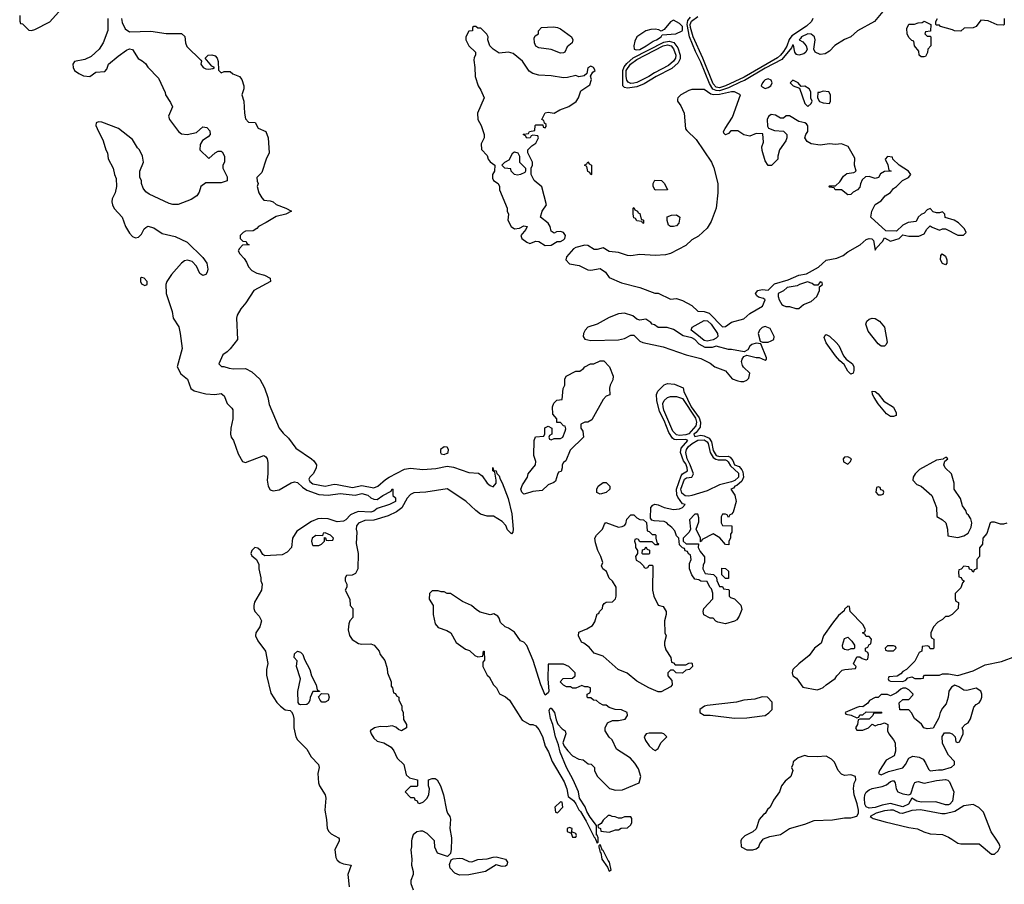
# Model space of a CAD drawing. Header units: inches. Extents: x 2792272 to 2951639, y 860504 to 1033803.
# Tile 8 of 209: x 2930352 to 2936795, y 879706 to 885362. Entities that reach past the tile are written whole.
import ezdxf

# ---------------------------------------------------------------- set-up
doc = ezdxf.new("R2010")
doc.units = ezdxf.units.IN
doc.header["$MEASUREMENT"] = 0
doc.layers.add('C9837', color=7, linetype='Continuous')
doc.layers.add('C9838', color=7, linetype='Continuous')

msp = doc.modelspace()

# ---------------------------------------------------------------- linework, layer by layer
at = {"layer": 'C9837', "color": 4}
for points, elevation in [([(2932442.2, 880000), (2932443, 879990), (2932414, 879930), (2932421.1, 879881.1), (2932430, 879862.8), (2932450, 879847.3), (2932470, 879839.1), (2932522, 879830), (2932498.8, 879770), (2932507.3, 879690)], 4), ([(2932918.7, 880000), (2932916, 879990), (2932916, 879950), (2932911, 879930), (2932918, 879870), (2932916, 879830), (2932926, 879790), (2932926, 879770), (2932911, 879730), (2932911, 879710), (2932926, 879670)], 8), ([(2933177.6, 880000), (2933175.3, 879935.3), (2933170, 879906), (2933152, 879888), (2933086, 879910), (2933068.4, 879948.4), (2933066, 879990), (2933056, 880000)], 8), ([(2934119.6, 880000), (2934130, 879974), (2934138, 879982), (2934138, 880000)], 12), ([(2935075.5, 880000), (2935071.3, 879990), (2935072, 879950), (2935110, 879931.3), (2935150, 879931.3), (2935170, 879938), (2935188, 879950), (2935194, 879970), (2935216.5, 880000)], 12), ([(2936452.2, 880000), (2936490, 879974.8), (2936510.7, 879970.7), (2936630.4, 879970.4), (2936710, 879902), (2936730, 879902), (2936754.6, 879925.4), (2936768, 879950), (2936762, 879970), (2936742.2, 880000)], 12)]:
    msp.add_lwpolyline(points, dxfattribs=dict(at, elevation=elevation))
for points, elevation in [([(2934150, 879966), (2934142, 879958), (2934142, 879950), (2934150, 879914), (2934154, 879914), (2934161, 879870), (2934198, 879818), (2934210, 879792), (2934222, 879798), (2934212, 879850), (2934201.5, 879861.5), (2934170, 879926), (2934166, 879926)], 12), ([(2933510, 879822.9), (2933470, 879834), (2933401, 879790), (2933290, 879768.4), (2933230, 879765.1), (2933198.9, 879778.9), (2933168.9, 879811.1), (2933164, 879836), (2933174.6, 879865.4), (2933188.4, 879871.6), (2933230, 879876.3), (2933250, 879873.4), (2933290, 879854), (2933310, 879853.4), (2933350, 879868.4), (2933410, 879872.2), (2933450, 879883.8), (2933470, 879884.9), (2933530, 879870.4), (2933543, 879850), (2933539.1, 879830), (2933530, 879824.2)], 8)]:
    msp.add_lwpolyline(points, close=True, dxfattribs=dict(at, elevation=elevation))
at = {"layer": 'C9838', "color": 4}
for points, elevation in [([(2930352, 885390), (2930352.7, 885352.7), (2930358, 885338), (2930370, 885334), (2930412.7, 885292.7), (2930430, 885292), (2930450, 885298), (2930550, 885348.2), (2930646.2, 885453.8)], 4), ([(2936011.6, 885428.4), (2935946, 885350), (2935834.8, 885290), (2935790.3, 885249.7), (2935750, 885232.3), (2935686.2, 885193.8), (2935650, 885155.3), (2935622, 885138), (2935590, 885134), (2935558, 885150), (2935548.7, 885170), (2935558, 885230), (2935552.7, 885250), (2935530, 885266.6), (2935510, 885269.5), (2935466.8, 885250), (2935462, 885238), (2935452, 885230), (2935477, 885217), (2935497.3, 885190), (2935504, 885170), (2935496, 885150), (2935482.4, 885137.6), (2935450, 885129.6), (2935435.1, 885135.1), (2935424.2, 885150), (2935415.5, 885195.5), (2935410, 885197.2), (2935403.1, 885176.9), (2935338.9, 885101.1), (2935230, 885044.3), (2935095.7, 884964.3), (2935070, 884956.2), (2934990, 884916.9), (2934930, 884896.7), (2934910, 884897.7), (2934888.1, 884908.1), (2934865.3, 884945.3), (2934810, 885084.7), (2934773.9, 885153.9), (2934735.8, 885250), (2934719.4, 885330), (2934723.1, 885356.9), (2934741.3, 885378.7)], 8), ([(2930928.2, 885370), (2930928, 885292), (2930899.1, 885210), (2930871.7, 885168.3), (2930818.8, 885121.2), (2930778.5, 885101.5), (2930710.7, 885089.3), (2930700.7, 885070), (2930702, 885050), (2930711, 885030), (2930738, 885010), (2930770, 884994.8), (2930810, 884991.3), (2930850, 885018), (2930910, 885022), (2930922, 885038), (2930934, 885070), (2930995.9, 885124.1), (2931050, 885162.8), (2931070, 885170.7), (2931090, 885166), (2931128.3, 885108.3), (2931153.7, 885093.7), (2931174.4, 885074.4), (2931190, 885052), (2931259.8, 884979.8), (2931304.7, 884884.7), (2931306, 884870), (2931339.8, 884819.8), (2931351.6, 884791.6), (2931326, 884730), (2931331.3, 884710), (2931391.3, 884630), (2931410, 884616), (2931448.9, 884611.1), (2931510, 884624.7), (2931550, 884661), (2931575.9, 884655.9), (2931595.9, 884635.9), (2931598.8, 884610), (2931585.2, 884594.8), (2931548, 884572), (2931533.7, 884546.3), (2931531.3, 884510), (2931590, 884454), (2931630, 884492), (2931650, 884502), (2931670, 884502), (2931676.9, 884496.9), (2931692, 884470), (2931692, 884430), (2931682, 884410), (2931682, 884390), (2931710, 884334), (2931710, 884308), (2931670, 884295.3), (2931570, 884295.3), (2931538, 884270), (2931526.4, 884233.6), (2931512, 884210), (2931474.4, 884185.6), (2931390, 884153.2), (2931353.6, 884153.6), (2931330, 884159), (2931200.2, 884220.2), (2931176.4, 884236.4), (2931160.2, 884260.2), (2931148, 884290), (2931148, 884310), (2931138, 884330), (2931138, 884370), (2931162, 884430), (2931155.3, 884470), (2931135.3, 884510), (2931122.7, 884522.7), (2931090, 884579), (2930999, 884650), (2930890, 884692.3), (2930866.8, 884693.2), (2930852, 884688), (2930851.3, 884670), (2930858, 884650), (2930898.8, 884570), (2930916, 884510), (2930926, 884490), (2930930.9, 884450.9), (2930964.7, 884390), (2930972, 884350), (2930983.6, 884323.6), (2930984.7, 884270), (2930976, 884230), (2930957.3, 884190), (2930954, 884170), (2930959.1, 884150), (2930970, 884126), (2931022.8, 884070), (2931044, 884010), (2931070, 883966), (2931090, 883942.8), (2931110, 883934.8), (2931130, 883938.8), (2931150, 883958), (2931166.6, 883993.4), (2931176.5, 884003.5), (2931190, 884011), (2931230, 884001), (2931283.5, 883963.5), (2931370, 883942.8), (2931447.1, 883907.1), (2931550, 883806), (2931576.3, 883770), (2931582.8, 883730), (2931578.8, 883710), (2931570, 883695.3), (2931550, 883689), (2931530, 883702), (2931509, 883750), (2931479.5, 883779.5), (2931450, 883789.2), (2931430, 883784), (2931410, 883769), (2931344.7, 883695.3), (2931314, 883650), (2931307.3, 883630), (2931310.7, 883570), (2931350, 883454), (2931356, 883410), (2931392.7, 883352.7), (2931403, 883310), (2931414.8, 883210), (2931382, 883090), (2931405.4, 883045.4), (2931451, 883010), (2931471.3, 882950), (2931494.4, 882934.4), (2931570, 882914.8), (2931629.3, 882910.7), (2931670, 882916), (2931690, 882902), (2931710, 882852), (2931741, 882821), (2931746, 882810), (2931747.3, 882750), (2931733.4, 882690), (2931730.8, 882650), (2931736, 882630), (2931750.7, 882610), (2931781.1, 882521.1), (2931810, 882472), (2931830, 882464.7), (2931950, 882510.7), (2931962, 882502), (2931970.8, 882490), (2931975.3, 882464.7), (2931976, 882390), (2931971.3, 882350), (2931978.8, 882310), (2931990, 882286), (2932010, 882278.8), (2932050, 882285.5), (2932127.8, 882332.2), (2932150, 882338.4), (2932170, 882334.4), (2932202.7, 882302.7), (2932230, 882284.2), (2932310, 882255.3), (2932370, 882252.2), (2932450, 882262), (2932548, 882252), (2932590, 882261.3), (2932630, 882250.3), (2932650, 882233.4), (2932670, 882224.7), (2932690, 882222), (2932728.7, 882250), (2932782, 882278), (2932790, 882292), (2932794, 882290), (2932794, 882250), (2932810, 882234), (2932810.6, 882210), (2932772, 882190), (2932690, 882164), (2932670, 882146.6), (2932650, 882140.9), (2932570, 882143.7), (2932544, 882136), (2932517.5, 882122.5), (2932486, 882090), (2932470, 882080.9), (2932430, 882077), (2932370, 882097.6), (2932330, 882099.7), (2932302.8, 882097.2), (2932260.7, 882079.3), (2932165.1, 882014.9), (2932137.6, 881970), (2932130.3, 881909.7), (2932101.1, 881878.9), (2932070, 881860.9), (2931955.3, 881855.3), (2931944, 881864), (2931928.7, 881890), (2931910, 881904), (2931890, 881908.7), (2931871.3, 881890), (2931864.7, 881870), (2931870, 881854), (2931902, 881830), (2931916.9, 881796.9), (2931916, 881770), (2931930.8, 881710), (2931930.8, 881690), (2931938.8, 881670), (2931934.8, 881630), (2931888, 881552), (2931884, 881530), (2931884, 881510), (2931891, 881490), (2931919.9, 881459.9), (2931934.8, 881430), (2931922.8, 881390), (2931897.3, 881350), (2931894.8, 881330), (2931910, 881298), (2931961, 881230), (2931974.8, 881150), (2931966.8, 881110), (2931967.3, 881072.7), (2931996.1, 880956.1), (2932034.6, 880894.6), (2932058.8, 880870), (2932090, 880847.3), (2932122, 880842), (2932130, 880834), (2932138.5, 880818.5), (2932144.9, 880790), (2932145.5, 880730), (2932159.3, 880670), (2932170.6, 880650), (2932230.4, 880590), (2932258.4, 880538.4), (2932306.8, 880490), (2932310.6, 880470), (2932302.8, 880430), (2932308, 880370), (2932314, 880350), (2932350.5, 880290.5), (2932354.8, 880270), (2932348.5, 880190), (2932359.3, 880130), (2932364, 880070), (2932374.8, 880050), (2932390, 880034.8), (2932438, 880010), (2932442, 880002), (2932442.2, 880000)], 4), ([(2931017.1, 885370), (2931022.8, 885342.8), (2931043.1, 885303.1), (2931070, 885282), (2931210, 885286), (2931310, 885270.8), (2931411.6, 885271.6), (2931431.6, 885251.6), (2931436, 885210), (2931446.4, 885186.4), (2931538, 885098), (2931542, 885090), (2931538, 885070), (2931552, 885050), (2931570, 885041), (2931590, 885038), (2931616.4, 885043.6), (2931626, 885050), (2931610, 885058), (2931566, 885110), (2931586, 885130), (2931610, 885131.3), (2931630, 885124.7), (2931644.7, 885110), (2931651.6, 885088.4), (2931652.7, 885032.7), (2931670, 885014), (2931690, 885022), (2931730, 885022), (2931746.8, 885006.8), (2931791.3, 884990), (2931806, 884970), (2931818, 884930), (2931818, 884910), (2931804.7, 884870), (2931818, 884830), (2931822, 884750), (2931830, 884714), (2931850, 884692), (2931892, 884690), (2931911.6, 884651.6), (2931962, 884630), (2931978, 884590), (2931984.7, 884490), (2931964.7, 884450), (2931937.3, 884362.7), (2931904.7, 884330), (2931905.4, 884305.4), (2931912, 884290), (2931906, 884270), (2931916, 884230), (2931936, 884196), (2931950, 884182), (2931990, 884178), (2932010, 884171.3), (2932030, 884152), (2932094, 884130), (2932131.3, 884110), (2932094, 884090), (2932030, 884075.3), (2931965.4, 884034.6), (2931914, 884010), (2931903.6, 883996.4), (2931879.6, 883980.4), (2931830, 883978), (2931814, 883970), (2931794, 883950), (2931794, 883930), (2931812.7, 883912.7), (2931834, 883910), (2931838, 883898), (2931854, 883890), (2931810, 883886), (2931790, 883866), (2931782, 883850), (2931792, 883830), (2931819.8, 883799.8), (2931836.3, 883776.3), (2931850, 883744.7), (2931870, 883721), (2931903.5, 883703.5), (2931954, 883690), (2931991.6, 883671.6), (2931994, 883650), (2931884.7, 883590), (2931831.3, 883510), (2931798.8, 883470), (2931774.8, 883430), (2931770.7, 883409.3), (2931778, 883270), (2931730, 883208), (2931710, 883188), (2931682, 883170), (2931654, 883110), (2931672.7, 883092.7), (2931687.3, 883092.7), (2931722, 883082), (2931750, 883078), (2931830, 883081), (2931870, 883058), (2931922.8, 883010), (2931953.7, 882953.7), (2931974.8, 882890), (2931984.5, 882844.5), (2932050.8, 882690), (2932076.8, 882656.8), (2932110, 882624.7), (2932159.8, 882559.8), (2932262, 882490), (2932276.9, 882476.9), (2932294, 882450), (2932291.6, 882428.4), (2932272, 882390), (2932251.3, 882370), (2932244.9, 882355.1), (2932250, 882341), (2932270, 882326.4), (2932350, 882310.8), (2932410, 882323.1), (2932430, 882322), (2932530, 882302.4), (2932590, 882315.3), (2932670, 882299.5), (2932696.2, 882310), (2932745.7, 882354.3), (2932769.8, 882370.2), (2932870, 882421.5), (2932910, 882429), (2932990, 882418.9), (2933074.6, 882425.4), (2933150, 882441.3), (2933190, 882434), (2933290, 882400.5), (2933354.4, 882394.4), (2933378, 882378), (2933411, 882330), (2933430, 882314.8), (2933450, 882306.8), (2933469, 882330), (2933469.3, 882350), (2933462, 882402), (2933449, 882410), (2933448.7, 882431.3), (2933452, 882412), (2933470, 882411), (2933474, 882394), (2933490, 882378), (2933495.5, 882355.5), (2933510, 882331.3), (2933548.7, 882230), (2933571.8, 882130), (2933581, 882030), (2933578, 882010), (2933570, 881998), (2933544.7, 882024.7), (2933533.6, 882053.6), (2933510, 882078), (2933452.9, 882112.9), (2933410, 882114), (2933367.1, 882127.1), (2933336, 882150), (2933272.1, 882212.1), (2933150, 882293), (2933010, 882271.9), (2932930, 882266.9), (2932910, 882255.8), (2932887.7, 882232.3), (2932852.3, 882167.7), (2932817.2, 882142.8), (2932763.5, 882116.5), (2932670, 882086.9), (2932610, 882086), (2932570, 882069.2), (2932556.3, 882050), (2932553.4, 882030), (2932558, 882010), (2932554.4, 881934.4), (2932566, 881870), (2932564.7, 881770), (2932550, 881738), (2932527.3, 881727.3), (2932490, 881726), (2932482, 881710), (2932482, 881690), (2932492, 881670), (2932491.6, 881648.4), (2932482, 881630), (2932511.6, 881571.6), (2932514, 881530), (2932532, 881510), (2932532, 881450), (2932511.6, 881428.4), (2932504.7, 881410), (2932502, 881370), (2932510, 881334), (2932527.1, 881307.1), (2932570, 881281), (2932590, 881276), (2932650, 881278), (2932670.9, 881270.9), (2932704.7, 881230), (2932711.3, 881210), (2932742, 881170), (2932756.9, 881116.9), (2932758, 881090), (2932782, 881030), (2932782, 881002), (2932792, 880990), (2932798, 880958), (2932810, 880954), (2932818, 880938), (2932832, 880930), (2932832.7, 880912.7), (2932852, 880870), (2932852, 880850), (2932862, 880830), (2932863.6, 880783.6), (2932882, 880750), (2932882, 880730), (2932850, 880708.7), (2932830, 880718), (2932814, 880734), (2932790, 880741.2), (2932750, 880735.1), (2932710, 880737.2), (2932674, 880730), (2932646, 880710), (2932651.3, 880690), (2932670, 880662), (2932690, 880642), (2932734, 880630), (2932783.6, 880603.6), (2932799.6, 880579.6), (2932822, 880530), (2932864.7, 880490), (2932881, 880421), (2932902, 880402), (2932954, 880390), (2932954, 880350), (2932950, 880346), (2932910, 880346), (2932874, 880310), (2932910, 880274), (2932932.7, 880272.7), (2932938, 880258), (2932952.7, 880252.7), (2932958, 880238), (2932970, 880234), (2932994.6, 880245.4), (2933018, 880270), (2933030, 880294), (2933034, 880330), (2933028, 880350), (2933028, 880390), (2933050, 880398.8), (2933070, 880397.3), (2933084.7, 880390), (2933104.7, 880350), (2933124.7, 880290), (2933144.7, 880190), (2933151.3, 880170), (2933166, 880150), (2933170.9, 880130.9), (2933166, 880070), (2933178, 880010), (2933177.6, 880000)], 8), ([(2935541.6, 885370), (2935533.4, 885350), (2935499.8, 885320.2), (2935404.3, 885255.7), (2935387.7, 885232.3), (2935371, 885189), (2935350, 885152.9), (2935330.9, 885129.1), (2935310, 885112.9), (2935093, 884987), (2934970, 884929.9), (2934930, 884916.9), (2934910, 884920.8), (2934890, 884943.1), (2934822.8, 885110), (2934757.9, 885250), (2934741.4, 885310), (2934739.6, 885330), (2934746.8, 885353.2), (2934790, 885383.1)], 4), ([(2936794, 885370), (2936794, 885330), (2936790, 885326), (2936748.9, 885328.9), (2936690, 885355.3), (2936642, 885358), (2936610, 885318), (2936590, 885308.7), (2936532.7, 885307.3), (2936510, 885288), (2936468.9, 885288.9), (2936456.4, 885296.4), (2936378, 885318), (2936370, 885326), (2936350, 885326), (2936346, 885330), (2936346, 885350), (2936358, 885370)], 8), ([(2936810.9, 882069.1), (2936790, 882062), (2936770, 882062), (2936730, 882075.3), (2936710, 882075.3), (2936702, 882070), (2936679.6, 882000.4), (2936654, 881970), (2936652, 881930), (2936632.7, 881907.3), (2936632, 881850), (2936614, 881830), (2936614, 881770), (2936598, 881762), (2936594, 881750), (2936588, 881748), (2936582, 881762), (2936567.3, 881767.3), (2936562, 881782), (2936530, 881786), (2936512.7, 881767.3), (2936498, 881762), (2936494, 881750), (2936498, 881718), (2936512.7, 881712.7), (2936518, 881698), (2936532, 881690), (2936522, 881678), (2936510, 881646), (2936472.7, 881607.3), (2936472.7, 881572.7), (2936478, 881558), (2936494, 881550), (2936492, 881510), (2936454, 881470), (2936430, 881458), (2936410, 881458), (2936390, 881438), (2936359.6, 881420.4), (2936332, 881390), (2936314, 881350), (2936314, 881330), (2936318, 881318), (2936334, 881310), (2936334, 881250), (2936330, 881246), (2936310, 881246), (2936302, 881262), (2936290, 881266), (2936258, 881262), (2936254, 881230), (2936238, 881222), (2936210, 881166), (2936154, 881110), (2936130, 881098), (2936116.9, 881083.1), (2936092.7, 881067.3), (2936038, 881062), (2936034, 881050), (2936038, 881038), (2936050, 881034), (2936130, 881032), (2936150, 881042), (2936164, 881056), (2936190, 881062), (2936210, 881052), (2936250, 881052), (2936266, 881054), (2936266, 881066), (2936272.7, 881072.7), (2936370, 881074), (2936390, 881082), (2936430, 881082), (2936491.1, 881071.1), (2936590, 881103), (2936670, 881140.5), (2936776.6, 881163.4), (2936870, 881197.3)], 12), ([(2934138, 880000), (2934138, 880010), (2934130, 880026), (2934126, 880026), (2934126, 880090), (2934084, 880144), (2934062, 880182), (2934052.9, 880212.9), (2934014, 880270), (2934008.7, 880310), (2933973.2, 880390), (2933929.6, 880469.6), (2933889.4, 880570), (2933878.6, 880618.6), (2933858, 880670), (2933841.2, 880750), (2933824.5, 880790), (2933816.4, 880843.6), (2933823.1, 880856.9), (2933830, 880858), (2933850.5, 880830.5), (2933861.4, 880781.4), (2933873.7, 880753.7), (2933902.5, 880722.5), (2933922, 880710), (2933924.7, 880690), (2933906, 880630), (2933914, 880610), (2933938.4, 880578.4), (2933970, 880546), (2934010, 880524.7), (2934039.6, 880519.6), (2934072.7, 880492.7), (2934091.1, 880491.1), (2934114, 880470), (2934114, 880450), (2934130, 880414), (2934211.6, 880331.6), (2934250, 880322), (2934296.4, 880323.6), (2934406, 880370), (2934415.3, 880410), (2934400.2, 880460.2), (2934378, 880498), (2934348, 880530), (2934258, 880590), (2934228, 880650), (2934209.1, 880669.1), (2934182, 880710), (2934182, 880730), (2934198, 880762), (2934230, 880778), (2934270, 880778), (2934313.6, 880786.4), (2934328, 880810), (2934326, 880830), (2934290, 880848), (2934248.9, 880848.9), (2934210, 880862), (2934190, 880878), (2934170, 880878), (2934146, 880890), (2934127.3, 880907.3), (2934106, 880910), (2934090, 880926), (2934070, 880926), (2934066, 880930), (2934066, 880950), (2934082, 880958), (2934086, 880970), (2934086, 880990), (2934070, 880998), (2934050, 880998), (2934030, 881006), (2933992, 880988), (2933970, 880988), (2933956.4, 880996.4), (2933930, 880998), (2933910, 881008), (2933888, 881030), (2933907.3, 881052.7), (2933970, 881054), (2933986, 881070), (2933986, 881090), (2933946, 881130), (2933910, 881146), (2933810, 881146), (2933806.8, 881050), (2933814.8, 880970), (2933810, 880958), (2933790, 880942), (2933762, 881010), (2933711.8, 881170), (2933670, 881268), (2933650, 881288.7), (2933630, 881298), (2933590, 881355.3), (2933550, 881382), (2933528, 881390), (2933498, 881418), (2933490, 881446), (2933480.4, 881460.4), (2933454.6, 881474.6), (2933430, 881468.7), (2933365.6, 881485.6), (2933340.2, 881500.2), (2933308, 881530), (2933250, 881555.3), (2933170, 881608), (2933148.9, 881608.9), (2933130, 881618), (2933110, 881618), (2933090, 881626), (2933050, 881626), (2933032.7, 881607.3), (2933032, 881570), (2933058, 881530), (2933058, 881470), (2933071.3, 881410), (2933090, 881386), (2933146.4, 881366.4), (2933174, 881350), (2933207.1, 881287.1), (2933270, 881244.7), (2933296, 881236), (2933330, 881202), (2933350, 881194), (2933382, 881198), (2933386, 881230), (2933391.3, 881231.3), (2933392.7, 881172.7), (2933382, 881158), (2933382, 881130), (2933410, 881074), (2933423.6, 881063.6), (2933452, 881010), (2933472, 880990), (2933491.6, 880951.6), (2933530, 880931.3), (2933558, 880910), (2933639.6, 880779.6), (2933690, 880752), (2933710, 880751.3), (2933730, 880742), (2933750, 880718), (2933772.3, 880672.3), (2933790.7, 880610), (2933812.5, 880572.5), (2933836.3, 880510), (2933915.2, 880375.2), (2933931.3, 880330), (2933941, 880281), (2933974.8, 880254.8), (2933991, 880231), (2934010, 880192), (2934021, 880181), (2934058.8, 880118.8), (2934110, 880014), (2934114, 880014), (2934119.6, 880000)], 12), ([(2935216.5, 880000), (2935218, 880002), (2935260.9, 880019.1), (2935330, 880030.8), (2935389.5, 880070.5), (2935490, 880099.1), (2935550, 880124), (2935670, 880128), (2935750, 880140.7), (2935790, 880140.7), (2935829.3, 880150.7), (2935841.2, 880170), (2935839.6, 880190), (2935831.8, 880231.8), (2935811.6, 880290), (2935807.7, 880332.3), (2935811.9, 880368.1), (2935824, 880390), (2935822, 880410), (2935790, 880421.2), (2935750, 880417.2), (2935730, 880425.2), (2935706.6, 880450), (2935684.1, 880504.1), (2935664.1, 880524.1), (2935630, 880544), (2935570, 880539), (2935510, 880542), (2935490, 880548), (2935446.4, 880533.6), (2935412.7, 880507.3), (2935411.6, 880488.4), (2935402, 880470), (2935412, 880450), (2935398, 880410), (2935359.8, 880380.2), (2935336, 880350), (2935324.7, 880310), (2935284.5, 880255.5), (2935262, 880210), (2935245.4, 880194.6), (2935230.7, 880169.3), (2935218, 880162), (2935191.3, 880130), (2935171, 880069), (2935150, 880048), (2935096.9, 880023.1), (2935076.9, 880003.1), (2935075.5, 880000)], 12), ([(2936742.2, 880000), (2936709.5, 880049.5), (2936658, 880178), (2936628.7, 880208.7), (2936590, 880228.7), (2936530, 880219.3), (2936470, 880182.6), (2936406.6, 880166.6), (2936385.6, 880165.6), (2936247, 880193), (2936190, 880188.7), (2936128.2, 880168.2), (2936110, 880170.9), (2936070, 880189.7), (2936050, 880191.6), (2936010, 880187.2), (2935956, 880170), (2935916, 880150), (2935936.3, 880136.3), (2936014.2, 880114.2), (2936170, 880076.3), (2936227.5, 880067.5), (2936268, 880048), (2936310, 880034.8), (2936390, 880030.7), (2936430, 880014.8), (2936452.2, 880000)], 12), ([(2933056, 880000), (2933018, 880038), (2932990, 880054), (2932973.6, 880053.6), (2932950, 880049), (2932926.8, 880030), (2932918.7, 880000)], 8)]:
    msp.add_lwpolyline(points, dxfattribs=dict(at, elevation=elevation))
for points, elevation in [([(2934630, 885358), (2934610, 885348), (2934570, 885298), (2934550, 885286), (2934534.6, 885294.6), (2934510, 885299), (2934482, 885298), (2934450, 885288.7), (2934390.9, 885249.1), (2934378, 885222), (2934371, 885190), (2934372, 885170), (2934385.5, 885165.5), (2934410, 885167.6), (2934452, 885190), (2934497.6, 885222.4), (2934519, 885230), (2934548.7, 885250), (2934556.4, 885263.6), (2934646, 885270), (2934686, 885290), (2934690, 885294), (2934690, 885318), (2934670, 885338)], 12), ([(2936290, 885254), (2936310, 885254), (2936314, 885250), (2936314, 885190), (2936294, 885170), (2936291.6, 885148.4), (2936278, 885122), (2936270, 885118), (2936250, 885118), (2936238, 885130), (2936236.4, 885156.4), (2936206, 885190), (2936202, 885222), (2936190, 885226), (2936170, 885246), (2936158, 885270), (2936156.4, 885303.6), (2936170, 885332), (2936207.3, 885332.7), (2936230, 885342), (2936256.4, 885343.6), (2936270, 885352), (2936314, 885330), (2936312.7, 885287.3), (2936278, 885282), (2936274, 885270)], 8), ([(2933336.4, 885316.4), (2933323.6, 885316.4), (2933314, 885310), (2933314, 885290), (2933290, 885286), (2933272, 885250), (2933271.3, 885230), (2933291.3, 885190), (2933334, 885150), (2933334, 885130), (2933325.4, 885114.6), (2933322.8, 885097.2), (2933330.8, 885050), (2933331.3, 884990), (2933351, 884930), (2933370, 884902), (2933391.3, 884850), (2933347.3, 884750), (2933350.8, 884710), (2933371.3, 884670), (2933391.3, 884610), (2933391.1, 884588.9), (2933372, 884550), (2933372.7, 884512.7), (2933410, 884474), (2933418, 884450), (2933430, 884432), (2933462, 884410), (2933458, 884370), (2933446, 884350), (2933446, 884326), (2933452, 884310), (2933482, 884290), (2933491.1, 884271.1), (2933492, 884250), (2933542, 884130), (2933542, 884110), (2933551.3, 884090), (2933546, 884050), (2933566.8, 884010), (2933590, 883993.4), (2933622.7, 883997.3), (2933650, 884013.4), (2933672, 884010), (2933664.7, 883990), (2933631.3, 883950), (2933638, 883930), (2933670, 883906), (2933690, 883898), (2933730, 883912), (2933748.4, 883911.6), (2933790, 883884), (2933830, 883886.8), (2933868.4, 883911.6), (2933890, 883911.3), (2933910, 883921), (2933919, 883930), (2933924, 883950), (2933910, 883968.7), (2933890, 883977.2), (2933865.4, 883974.6), (2933850, 883966), (2933830, 883978), (2933822, 884010), (2933809, 884030), (2933759.3, 884070), (2933771.2, 884108.8), (2933799.5, 884150), (2933768.9, 884268.9), (2933718, 884310), (2933698, 884350), (2933698, 884390), (2933708, 884410), (2933708, 884430), (2933678, 884490), (2933678, 884510), (2933703.1, 884536.9), (2933730, 884554), (2933746, 884590), (2933742, 884602), (2933710, 884606), (2933698, 884602), (2933691.6, 884588.4), (2933670, 884588), (2933662, 884602), (2933646, 884610), (2933650, 884614), (2933682, 884618), (2933688.4, 884631.6), (2933722, 884638), (2933726, 884670), (2933730, 884674), (2933774, 884674), (2933778, 884658), (2933790, 884654), (2933796.4, 884663.6), (2933796.4, 884676.4), (2933786, 884686), (2933782, 884702), (2933768, 884708), (2933790, 884752), (2933810, 884758), (2933850, 884751.3), (2933887.2, 884772.8), (2933945.4, 884794.6), (2933993.6, 884826.4), (2934009.2, 884850), (2934024, 884896), (2934083.1, 884936.9), (2934094, 884970), (2934088, 884992), (2934102, 885018), (2934118, 885030), (2934106, 885050), (2934090, 885058), (2934070, 885046), (2934062, 885010), (2934046, 884994), (2934010, 884988.7), (2933990, 884997.2), (2933937.1, 884982.9), (2933910, 884980.9), (2933830, 884994), (2933750, 884999), (2933710, 885009), (2933686.3, 885026.3), (2933641.2, 885090), (2933580.2, 885140.2), (2933550, 885149.2), (2933490, 885144), (2933449.4, 885169.4), (2933429, 885190), (2933415.3, 885230), (2933418, 885250), (2933408.4, 885268.4), (2933370, 885306), (2933350, 885306)], 12), ([(2933890, 885143.7), (2933830, 885166), (2933750, 885177.2), (2933729.5, 885189.5), (2933720.9, 885210), (2933719, 885241), (2933724, 885256), (2933746, 885270), (2933746, 885290), (2933766, 885310), (2933845.2, 885314.8), (2933870, 885310.6), (2933890, 885302), (2933962.8, 885250), (2933970.6, 885230), (2933966, 885210), (2933935.3, 885184.7), (2933918, 885150), (2933910, 885145.2)], 8), ([(2934330, 884915), (2934310, 884919.1), (2934298.3, 884930), (2934297.7, 885030), (2934306.6, 885053.4), (2934324.1, 885075.9), (2934367.1, 885112.9), (2934565.9, 885214.1), (2934601.5, 885221.5), (2934632.8, 885212.8), (2934657.6, 885177.6), (2934673.6, 885130), (2934674, 885106), (2934661, 885079), (2934618.1, 885041.9), (2934515.8, 884990), (2934438.4, 884941.6), (2934390, 884923.7)], 8), ([(2934350, 884945.4), (2934333.4, 884953.4), (2934325.6, 884965.6), (2934320.5, 884990), (2934319.9, 885030), (2934348.3, 885071.7), (2934390, 885101.3), (2934562.2, 885190), (2934590, 885198.3), (2934614, 885190), (2934630.5, 885170.5), (2934645.3, 885130), (2934642.5, 885110), (2934630.1, 885089.9), (2934596.6, 885063.4), (2934505.4, 885014.6), (2934468.9, 884990), (2934390, 884952.2), (2934370, 884947.2)], 4), ([(2935250, 884975.3), (2935230, 884968), (2935221, 884959), (2935212, 884950), (2935204.7, 884930), (2935210, 884922), (2935230, 884912), (2935250, 884918), (2935268, 884930), (2935275.3, 884950), (2935270, 884966)], 12), ([(2935410, 884966), (2935394, 884950), (2935414, 884930), (2935454, 884914), (2935490, 884814), (2935510, 884794), (2935530, 884814), (2935538, 884830), (2935528.4, 884848.4), (2935528, 884890), (2935518, 884910), (2935490, 884928), (2935466, 884926), (2935446, 884950)], 12), ([(2934830, 884906), (2934750, 884904.5), (2934730, 884899.5), (2934678, 884870), (2934658, 884850), (2934656.9, 884843.1), (2934656, 884830), (2934678.3, 884798.3), (2934698.9, 884750), (2934708.6, 884648.6), (2934716.4, 884636.4), (2934778.4, 884578.4), (2934878, 884430), (2934893.8, 884393.8), (2934919.3, 884290), (2934920.4, 884230), (2934908.2, 884130), (2934877.3, 884042.7), (2934850, 883999), (2934794.2, 883945.8), (2934750, 883920.9), (2934710, 883883.7), (2934610, 883832), (2934576.7, 883823.3), (2934510, 883818.4), (2934410, 883825.1), (2934350, 883816.2), (2934330, 883818.4), (2934270, 883838), (2934210, 883845.2), (2934170, 883869), (2934130, 883859), (2934110, 883859), (2934070, 883884), (2934050, 883886), (2933990, 883872.3), (2933976.7, 883863.3), (2933930.8, 883810), (2933926, 883790), (2933950, 883764), (2934013.7, 883753.7), (2934070, 883726), (2934090, 883722.8), (2934150, 883734), (2934186, 883710), (2934210, 883676), (2934290, 883641), (2934410, 883611), (2934507.3, 883572.7), (2934530, 883572), (2934610, 883534), (2934650, 883538), (2934690, 883524.7), (2934750, 883491.3), (2934790, 883456), (2934830, 883454), (2934862.6, 883442.6), (2934950, 883353.4), (2934970, 883355.5), (2935010, 883383.7), (2935090, 883404), (2935130, 883438.8), (2935212.8, 883487.2), (2935229, 883530), (2935218.4, 883538.4), (2935187, 883547), (2935174.8, 883554.8), (2935167, 883570), (2935182.7, 883590), (2935210, 883596.5), (2935250, 883593.4), (2935290, 883634), (2935380.9, 883659.1), (2935449.2, 883690), (2935501.3, 883698.7), (2935578, 883742), (2935630, 883788.9), (2935698.3, 883801.7), (2935740.6, 883819.4), (2935770, 883843.1), (2935851.9, 883888.1), (2935890, 883923.1), (2935910.5, 883930.5), (2935928, 883928), (2935938, 883918), (2935950, 883854), (2935958, 883870), (2935998, 883910), (2936010, 883934), (2936050, 883912), (2936106, 883930), (2936130, 883954), (2936170, 883946), (2936234.6, 883945.4), (2936270, 883962), (2936288, 883992), (2936310, 884014), (2936323.6, 884003.6), (2936370, 883984.7), (2936390, 883994), (2936410, 883994), (2936490, 883952), (2936527.3, 883952.7), (2936546, 883970), (2936534.6, 883994.6), (2936494, 884034), (2936466, 884050), (2936407.3, 884067.3), (2936406, 884090), (2936390, 884106), (2936370, 884098), (2936350, 884098), (2936330, 884106), (2936310, 884126), (2936290, 884118), (2936270, 884095.3), (2936250, 884088), (2936232, 884070), (2936218, 884042), (2936165.4, 884034.6), (2936130, 884018), (2936090, 883978), (2936020.4, 883980.4), (2935922, 884070), (2935928, 884110), (2935950, 884152), (2935990, 884178), (2936015.3, 884210), (2936050, 884231.3), (2936070, 884258), (2936090, 884271.3), (2936129.2, 884310.8), (2936168, 884330), (2936182, 884350), (2936168, 884370), (2936106, 884410), (2936066, 884450), (2936062, 884462), (2936030, 884466), (2936014, 884450), (2936031.6, 884411.6), (2936038, 884378), (2936054, 884370), (2936010, 884368), (2935985.4, 884354.6), (2935970.9, 884329.1), (2935950, 884322), (2935910, 884335.3), (2935886, 884334), (2935864.7, 884315.3), (2935852.7, 884287.3), (2935850, 884266), (2935834, 884250), (2935805.4, 884234.6), (2935790, 884218), (2935770, 884215.3), (2935730, 884248), (2935689, 884249), (2935682, 884262), (2935650, 884266), (2935646, 884270), (2935650, 884274), (2935690, 884274), (2935719.3, 884300.7), (2935742, 884338), (2935764.7, 884355.3), (2935810, 884362), (2935826, 884370), (2935815.3, 884410), (2935816.4, 884456.4), (2935772.7, 884532.7), (2935730, 884549), (2935690, 884545.2), (2935650, 884549), (2935590, 884541.2), (2935530, 884549), (2935505.6, 884565.6), (2935489, 884590), (2935495.3, 884610), (2935508.7, 884630), (2935508.4, 884668.4), (2935500.4, 884680.4), (2935490, 884688), (2935450, 884695.3), (2935390, 884734), (2935366.8, 884733.2), (2935350, 884718), (2935330, 884718), (2935296.5, 884736.5), (2935270, 884742), (2935250.9, 884729.1), (2935244, 884710), (2935244.7, 884664.7), (2935251.3, 884651.3), (2935290, 884638), (2935350, 884632), (2935372, 884610), (2935372, 884590), (2935364.7, 884570), (2935324.7, 884510), (2935312, 884470), (2935312, 884450), (2935270.9, 884409.1), (2935250, 884408.7), (2935230, 884438), (2935210, 884506), (2935209.1, 884530.9), (2935219, 884561), (2935215.3, 884615.3), (2935170, 884617.2), (2935130, 884599), (2935089.5, 884609.5), (2935050, 884634), (2935005.4, 884634.6), (2934990, 884618), (2934970.9, 884609.1), (2934960.4, 884620.4), (2934958, 884630), (2934968.7, 884650), (2935016.6, 884723.4), (2935068, 884870), (2935029.1, 884889.1), (2935009.1, 884889.1), (2934930, 884872.5), (2934891.5, 884871.5), (2934875.2, 884875.2)], 12), ([(2935610, 884895.3), (2935586, 884886), (2935574, 884886), (2935571.3, 884850), (2935586, 884826), (2935610, 884818), (2935650, 884814), (2935658, 884830), (2935658, 884870), (2935646, 884890)], 12), ([(2933610, 884344), (2933590, 884348.7), (2933568, 884370), (2933566, 884386), (2933526, 884390), (2933506, 884410), (2933526, 884430), (2933555.3, 884444.7), (2933578, 884490), (2933590, 884498), (2933611.3, 884491.3), (2933622, 884470), (2933622, 884430), (2933662, 884390), (2933662, 884370), (2933656.9, 884363.1), (2933630, 884349)], 12), ([(2934090, 884346), (2934082, 884362), (2934068.7, 884368.7), (2934062, 884402), (2934048, 884410), (2934062, 884418), (2934070, 884431.3), (2934078, 884418), (2934094, 884410), (2934094, 884350)], 8), ([(2934510, 884246), (2934498, 884270), (2934498, 884290), (2934508.7, 884311.3), (2934552, 884310), (2934572, 884290), (2934590, 884248)], 8), ([(2934430, 884028), (2934422, 884042), (2934390, 884046), (2934382, 884062), (2934370, 884066), (2934366, 884090), (2934366, 884130), (2934370, 884134), (2934378, 884118), (2934394, 884110), (2934398, 884098), (2934410, 884094), (2934418, 884058), (2934434, 884050), (2934434, 884030)], 8), ([(2934610, 884008), (2934598, 884018), (2934588.9, 884048.9), (2934588, 884072), (2934616.4, 884083.6), (2934650, 884084.7), (2934671.3, 884070), (2934666, 884030), (2934650, 884014), (2934630, 884008.7)], 8), ([(2936410, 883758), (2936390, 883768), (2936378, 883790), (2936380.4, 883819.6), (2936388.9, 883831.1), (2936410, 883814), (2936418, 883790), (2936418, 883770)], 8), ([(2931150, 883675.3), (2931142, 883670), (2931142, 883650), (2931150, 883634), (2931170, 883622), (2931186, 883630), (2931186, 883650), (2931166, 883670)], 4), ([(2935507.3, 883647.3), (2935454, 883630), (2935439.6, 883620.4), (2935374, 883610), (2935350, 883588), (2935314, 883570), (2935314, 883550), (2935322, 883530), (2935339.6, 883499.6), (2935350, 883492), (2935364.7, 883484.7), (2935390, 883484.7), (2935430, 883472), (2935450, 883472), (2935480.2, 883499.8), (2935530, 883518), (2935568, 883550), (2935586, 883590), (2935586, 883614), (2935606, 883630), (2935602, 883642), (2935590, 883646), (2935574, 883626), (2935550, 883626), (2935536.4, 883636.4)], 12), ([(2934310, 883441.2), (2934270, 883437.2), (2934210, 883412.7), (2934130, 883369.2), (2934070.6, 883349.4), (2934051, 883330), (2934041, 883310), (2934038, 883290), (2934050, 883272), (2934090, 883264), (2934270, 883268), (2934310, 883277.1), (2934350, 883299.1), (2934370, 883297.3), (2934410, 883259.1), (2934430, 883250.6), (2934562.8, 883222.8), (2934712, 883170), (2934810, 883146), (2934870, 883116), (2934901, 883090), (2934970, 883064.4), (2935013.2, 883013.2), (2935050, 882998.8), (2935070, 882996), (2935090, 882996), (2935110, 883004.7), (2935124, 883016), (2935129, 883050), (2935087.9, 883087.9), (2935080.5, 883100.5), (2935075.1, 883124.9), (2935078.6, 883141.4), (2935090, 883158), (2935110, 883166.8), (2935170, 883152), (2935191.6, 883151.6), (2935230, 883134), (2935238, 883142), (2935238, 883150), (2935202, 883242), (2935170, 883246), (2935143.6, 883236.4), (2935130, 883226), (2935116.9, 883203.1), (2935092, 883188), (2935010, 883204), (2934990, 883204), (2934910, 883225.2), (2934882.8, 883217.2), (2934837.1, 883217.1), (2934798.2, 883238.2), (2934769.4, 883270), (2934750, 883279.7), (2934694.2, 883294.2), (2934630, 883335.3), (2934588.9, 883348.9), (2934530, 883349), (2934505.2, 883365.2), (2934490, 883369.2), (2934481.2, 883381.2), (2934450, 883402), (2934410, 883395.3), (2934390, 883402), (2934363.7, 883423.7)], 12), ([(2934850, 883258.8), (2934830, 883262.5), (2934783.3, 883303.3), (2934744.7, 883330), (2934751.6, 883350), (2934830, 883393.6), (2934851.6, 883391.6), (2934876.9, 883370), (2934918.5, 883310), (2934920.9, 883290), (2934910, 883277.4), (2934890, 883267.8)], 8), ([(2935230, 883355.3), (2935211.1, 883348.9), (2935192, 883330), (2935184.7, 883310), (2935198, 883258), (2935212.7, 883252.7), (2935250, 883252), (2935270, 883262), (2935286, 883270), (2935288, 883290), (2935262, 883342)], 12), ([(2936010, 883225.1), (2935990, 883225.6), (2935970, 883240.7), (2935904.4, 883324.4), (2935889.6, 883370), (2935895.1, 883390), (2935910, 883403), (2935930, 883408.4), (2935950, 883406.4), (2935977.1, 883390), (2936011.2, 883351.2), (2936028.6, 883251.4), (2936022.6, 883237.4)], 8), ([(2935790, 883042.7), (2935770, 883062), (2935746.6, 883106.6), (2935718, 883130), (2935690, 883162), (2935628.7, 883248.7), (2935616.5, 883283.5), (2935622, 883298), (2935630, 883302), (2935650, 883292.4), (2935694, 883250), (2935711.8, 883230), (2935742, 883162), (2935760.7, 883140.7), (2935802, 883110), (2935810.4, 883090), (2935810, 883066), (2935804.7, 883050)], 8), ([(2933650, 882258.4), (2933637, 882270), (2933631.6, 882290), (2933641.7, 882318.3), (2933674, 882370), (2933679, 882390), (2933728, 882450), (2933728.4, 882471.6), (2933717.2, 882510), (2933718, 882610), (2933727.3, 882632.7), (2933782, 882638), (2933787.3, 882652.7), (2933788.4, 882691.6), (2933810, 882702), (2933834, 882690), (2933834, 882650), (2933818, 882642), (2933814, 882630), (2933818, 882618), (2933830, 882614), (2933850, 882622), (2933890, 882622), (2933906, 882630), (2933922, 882670), (2933926, 882686), (2933922, 882702), (2933910, 882706), (2933890, 882726), (2933867.3, 882727.3), (2933866, 882750), (2933840.4, 882780.4), (2933838, 882830), (2933847.3, 882852.7), (2933867.3, 882872.7), (2933902, 882878), (2933908, 882950), (2933918, 882970), (2933918, 883010), (2933928, 883030), (2933990, 883062), (2934016.4, 883063.6), (2934040.4, 883079.6), (2934050, 883092), (2934086, 883110), (2934108.7, 883111.3), (2934150, 883131), (2934174, 883130), (2934211.6, 883091.6), (2934236, 883030), (2934233.7, 883006.3), (2934214.8, 882970), (2934211.1, 882951.1), (2934212.7, 882907.3), (2934190, 882898), (2934170, 882878), (2934095.2, 882744.8), (2934070.6, 882729.4), (2934050, 882729), (2934024.7, 882715.3), (2934024.7, 882690), (2934036, 882670), (2934042, 882630), (2933954.8, 882545.2), (2933924.7, 882475.3), (2933910, 882466), (2933902, 882450), (2933902, 882430), (2933894, 882406), (2933878, 882402), (2933870, 882386), (2933856.9, 882343.1), (2933846, 882334), (2933810, 882319), (2933770, 882282), (2933710, 882276), (2933690, 882269.2)], 8), ([(2934770, 882635.5), (2934810, 882642.9), (2934830, 882640.6), (2934863.5, 882623.5), (2934879.8, 882599.8), (2934890, 882543.8), (2934909.4, 882510), (2934930, 882503.6), (2934987.2, 882507.2), (2935001, 882501), (2935018.1, 882478.1), (2935029.3, 882450), (2935058.8, 882438.8), (2935078, 882418), (2935084.1, 882404.1), (2935087.5, 882370), (2935077.4, 882342.6), (2935045.5, 882314.5), (2935031, 882310), (2935022.5, 882297.5), (2935004.7, 882290), (2935031, 882251), (2935041, 882210), (2935019.6, 882140.4), (2935010, 882126), (2934998, 882122), (2934990, 882106), (2934982, 882122), (2934970, 882126), (2934950, 882126), (2934942, 882110), (2934942, 882070), (2934950, 882054), (2935011.6, 882051.6), (2935012, 882010), (2935003.6, 881996.4), (2935002, 881970), (2934992, 881950), (2934992.7, 881927.3), (2934970, 881928), (2934933.2, 881973.2), (2934890, 881998), (2934818, 881962), (2934814, 881950), (2934806, 881946), (2934806, 881970), (2934778, 882030), (2934796.4, 882076.4), (2934796.4, 882103.6), (2934790, 882126), (2934770, 882126), (2934734, 882090), (2934742, 882030), (2934732, 882010), (2934694, 881970), (2934694, 881950), (2934712.7, 881932.7), (2934794, 881934), (2934792, 881910), (2934803.6, 881883.6), (2934832, 881848), (2934834, 881810), (2934823.6, 881796.4), (2934822, 881770), (2934838, 881738), (2934892.7, 881732.7), (2934912, 881712), (2934912.7, 881692.7), (2934930, 881654), (2934950, 881654), (2934958, 881638), (2934990, 881634), (2934994, 881630), (2934994, 881590), (2935002, 881582), (2935030, 881574), (2935071.6, 881531.6), (2935076.9, 881503.1), (2935059.6, 881460.4), (2935043.6, 881436.4), (2935030, 881428), (2934970, 881409), (2934920.4, 881420.4), (2934907.3, 881427.3), (2934890, 881446), (2934870, 881446), (2934829.3, 881469.3), (2934824, 881490), (2934829.1, 881510.9), (2934887.3, 881572.7), (2934888, 881610), (2934879, 881639), (2934868, 881650), (2934850, 881686), (2934810, 881688), (2934796.4, 881696.4), (2934770, 881702), (2934749.1, 881729.1), (2934734, 881770), (2934735.3, 881804.7), (2934746, 881830), (2934742, 881862), (2934727.3, 881867.3), (2934722, 881882), (2934707.3, 881887.3), (2934702, 881902), (2934690, 881906), (2934670, 881926), (2934666, 881970), (2934650, 881986), (2934638, 882018), (2934620.2, 882040.2), (2934596.4, 882056.4), (2934586, 882070), (2934570, 882078), (2934503.1, 882083.1), (2934488, 882088), (2934480.2, 882100.2), (2934482.7, 882170), (2934494.5, 882185.5), (2934507.2, 882192.8), (2934530, 882188.2), (2934570, 882170.6), (2934630, 882158), (2934670, 882162), (2934688.4, 882171.6), (2934706, 882190), (2934690, 882195.3), (2934658.5, 882238.5), (2934652.5, 882252.5), (2934649.6, 882290), (2934681.2, 882378.8), (2934689.1, 882390.9), (2934721.7, 882410), (2934720.3, 882430), (2934710, 882455.4), (2934695.7, 882475.7), (2934676.8, 882530), (2934680.9, 882559.1), (2934724.5, 882610), (2934710, 882615.5), (2934650, 882612.7), (2934635.2, 882615.2), (2934623.3, 882623.3), (2934600.6, 882660.6), (2934570, 882739.6), (2934538, 882798), (2934520.9, 882870), (2934518, 882910), (2934527.3, 882932.7), (2934570, 882974), (2934590, 882982), (2934636.9, 882976.9), (2934694, 882954), (2934697.3, 882930), (2934745.5, 882830), (2934798.1, 882758.1), (2934806.3, 882730), (2934804.6, 882695.4), (2934778.6, 882661.4), (2934763.6, 882650)], 8), ([(2936070, 882765.2), (2936050, 882766.6), (2936023.3, 882783.3), (2935969.7, 882849.7), (2935943.6, 882890), (2935932.7, 882910), (2935929.2, 882930.8), (2935950.7, 882930), (2935970, 882913.4), (2936007.1, 882867.1), (2936070, 882827.3), (2936087.7, 882790), (2936086.4, 882773.6)], 8), ([(2934670, 882641.7), (2934650, 882645.6), (2934625.7, 882670), (2934567.1, 882807.1), (2934561.6, 882830), (2934561, 882850), (2934568, 882870), (2934590, 882890.2), (2934610, 882897.1), (2934650, 882897.8), (2934690, 882882.7), (2934775, 882755), (2934781.3, 882730), (2934775.9, 882704.1), (2934730, 882653.6), (2934710, 882645.5)], 4), ([(2934922, 882482), (2934970, 882482.8), (2934978.1, 882478.1), (2934988.5, 882468.5), (2935002.2, 882442.2), (2935055.4, 882395.4), (2935054.6, 882370), (2935032, 882348), (2935010, 882337.7), (2934930, 882318), (2934850, 882278.7), (2934750, 882249.8), (2934730, 882244.8), (2934706.1, 882246.1), (2934685, 882265), (2934677.5, 882290), (2934702.9, 882357.1), (2934714.9, 882365.1), (2934750, 882368.3), (2934761, 882390), (2934740.2, 882450), (2934719.2, 882490), (2934709.9, 882530.1), (2934714.6, 882550), (2934728.1, 882570), (2934752, 882590), (2934790, 882610.1), (2934830, 882612.6), (2934850, 882599.7), (2934856.8, 882590), (2934870.1, 882530), (2934890, 882498.5), (2934906.5, 882486.5)], 4), ([(2933130, 882568), (2933104.7, 882550), (2933104.7, 882530), (2933110, 882522), (2933130, 882518), (2933150, 882526), (2933155.3, 882530), (2933158, 882550), (2933150, 882566)], 12), ([(2935770, 882501.2), (2935750, 882499), (2935741, 882490), (2935742, 882470), (2935770, 882454), (2935788.4, 882471.6), (2935794, 882490)], 12), ([(2936418, 882498), (2936410, 882498), (2936394, 882490), (2936394, 882486), (2936350, 882481.2), (2936240.7, 882419.3), (2936210.8, 882390), (2936198.8, 882370), (2936196, 882350), (2936221.4, 882321.4), (2936251.3, 882310), (2936321, 882250), (2936352, 882170), (2936352.7, 882112.7), (2936390.9, 882090.9), (2936411.3, 882070), (2936422, 882030), (2936424.7, 881984.7), (2936490, 881974.8), (2936530, 881986), (2936558, 882002), (2936577.2, 882042.8), (2936582, 882070), (2936576.4, 882096.4), (2936560.4, 882120.4), (2936549, 882129), (2936542, 882150), (2936522, 882182), (2936508, 882230), (2936466, 882290), (2936466, 882330), (2936448.7, 882390), (2936408.7, 882430), (2936398, 882450), (2936406, 882474), (2936426, 882490)], 12), ([(2934150, 882258), (2934128.4, 882268.4), (2934128.7, 882290), (2934138, 882310), (2934170, 882334), (2934190, 882334), (2934214, 882310), (2934214, 882290), (2934190, 882269)], 8), ([(2935970, 882306), (2935958, 882302), (2935954, 882270), (2935970, 882254), (2935990, 882254), (2936002, 882258), (2936006, 882270), (2936002, 882282), (2935987.3, 882287.3), (2935982, 882302)], 12), ([(2934490, 881994), (2934510, 881994), (2934514, 881990), (2934514, 881970), (2934522, 881942), (2934534, 881930), (2934530, 881926), (2934510, 881926), (2934490, 881946), (2934410, 881946), (2934402, 881962), (2934390, 881966), (2934378, 881962), (2934374, 881950), (2934382, 881930), (2934382, 881910), (2934394, 881890), (2934394, 881870), (2934382, 881850), (2934385.4, 881825.4), (2934410, 881814), (2934434, 881790), (2934438, 881778), (2934450, 881774), (2934462, 881778), (2934470, 881794), (2934490, 881794), (2934494, 881790), (2934492, 881630), (2934502, 881590), (2934530, 881532), (2934562, 881522), (2934582, 881490), (2934582, 881470), (2934572, 881430), (2934574, 881350), (2934582, 881330), (2934571.3, 881290), (2934571.3, 881270), (2934579.8, 881239.8), (2934612, 881190), (2934618, 881158), (2934630, 881154), (2934642, 881142), (2934710, 881142), (2934730, 881152), (2934750, 881154), (2934752.7, 881147.3), (2934754, 881130), (2934734, 881110), (2934710, 881106), (2934690, 881086), (2934648.4, 881088.4), (2934630, 881106), (2934610, 881106), (2934594, 881090), (2934594, 881070), (2934619.6, 881039.6), (2934622, 881010), (2934610, 880998), (2934550, 880964), (2934530, 880965.2), (2934468.7, 880990), (2934390, 881034), (2934326.6, 881086.6), (2934268.7, 881110), (2934170, 881198), (2934110, 881218), (2934077.2, 881257.2), (2934044, 881284), (2934028.7, 881290), (2934008, 881330), (2934010, 881354), (2934063.1, 881376.9), (2934100.4, 881399.6), (2934116.4, 881423.6), (2934130, 881474), (2934142, 881478), (2934146, 881490), (2934166, 881510), (2934168, 881530), (2934176.4, 881543.6), (2934190, 881552), (2934230, 881554), (2934250, 881574), (2934255.3, 881590), (2934256, 881650), (2934230, 881688.7), (2934209, 881709), (2934192.5, 881752.5), (2934168.7, 881768.7), (2934158, 881790), (2934168, 881810), (2934155.3, 881850), (2934134, 881890), (2934119, 881939), (2934116, 881970), (2934126, 881990), (2934166, 882030), (2934178, 882062), (2934188, 882072), (2934270, 882041), (2934294.6, 882045.4), (2934310, 882052), (2934317.2, 882062.8), (2934325.6, 882094.4), (2934350, 882122), (2934370, 882122), (2934390, 882102), (2934410, 882092), (2934434, 882090), (2934452.7, 882072.7), (2934458, 882018), (2934470, 882014)], 8), ([(2932350, 882006), (2932338, 882002), (2932334, 881986), (2932290, 881988), (2932264.7, 881970), (2932261, 881950), (2932264.7, 881930), (2932270, 881922), (2932310, 881922), (2932326, 881930), (2932346, 881950), (2932346, 881974), (2932352.7, 881972.7), (2932358, 881958), (2932370, 881954), (2932402, 881958), (2932406, 881970), (2932386, 881990)], 8), ([(2934430, 881866), (2934426, 881870), (2934427.3, 881892.7), (2934442, 881898), (2934450, 881914), (2934458, 881898), (2934472, 881892), (2934474, 881870), (2934470, 881866)], 8), ([(2934970, 881706), (2934946, 881730), (2934947.3, 881772.7), (2934970, 881772), (2934990, 881754), (2934990, 881706)], 8), ([(2935770, 881526), (2935750, 881506), (2935746, 881494), (2935710, 881464), (2935670, 881414), (2935611.3, 881330), (2935596.9, 881283.1), (2935552, 881250), (2935518, 881202), (2935450, 881148.7), (2935411.3, 881110), (2935406, 881090), (2935412, 881070), (2935434.4, 881054.4), (2935476, 880996), (2935570, 880978), (2935590, 880984.7), (2935610, 880992), (2935628.9, 881011.1), (2935688.4, 881051.6), (2935698, 881070), (2935734.6, 881105.4), (2935751.6, 881111.6), (2935822, 881118), (2935826, 881130), (2935808.4, 881148.4), (2935830, 881194), (2935850, 881194), (2935863.6, 881183.6), (2935890, 881174), (2935902, 881178), (2935906, 881210), (2935902, 881222), (2935886, 881230), (2935886, 881250), (2935902, 881258), (2935910, 881274), (2935922, 881278), (2935926, 881310), (2935910, 881326), (2935890, 881326), (2935882, 881342), (2935866, 881350), (2935882, 881358), (2935886, 881370), (2935878, 881390), (2935870, 881406), (2935786, 881490), (2935782, 881522)], 12), ([(2935770, 881238), (2935750, 881242), (2935738, 881250), (2935735.3, 881270), (2935750, 881314), (2935770, 881322), (2935796.9, 881296.9), (2935814, 881270), (2935814, 881250), (2935810, 881246), (2935790, 881246)], 12), ([(2932190, 880879), (2932182, 880882), (2932174, 880894), (2932172.9, 880967.1), (2932188.7, 881050), (2932164, 881130), (2932167.3, 881167.3), (2932148.7, 881190), (2932150, 881214), (2932169, 881231), (2932190, 881224.7), (2932204.7, 881210), (2932215.3, 881175.3), (2932251.3, 881110), (2932262, 881070), (2932292, 881010), (2932298, 880978), (2932314, 880970), (2932314, 880966), (2932270, 880966), (2932252, 880928), (2932251.3, 880910), (2932241, 880890), (2932230, 880881.2)], 4), ([(2936070, 881266), (2936030, 881266), (2936014, 881250), (2936018, 881238), (2936030, 881234), (2936070, 881234), (2936086, 881250), (2936082, 881262)], 12), ([(2936470, 881008), (2936450, 880995.3), (2936431, 880970), (2936426.8, 880930), (2936414.4, 880885.6), (2936390, 880858), (2936376, 880830), (2936366.4, 880793.6), (2936330, 880728), (2936290, 880722), (2936268.7, 880728.7), (2936253.2, 880753.2), (2936208, 880790), (2936188.4, 880828.4), (2936170, 880846), (2936110, 880846), (2936107.3, 880892.7), (2936130, 880914), (2936170, 880914), (2936196.4, 880943.6), (2936198, 880950), (2936170, 880978), (2936150, 880988), (2936130, 880988), (2936118, 880982), (2936090, 880958), (2936050, 880938), (2936030, 880948), (2935990, 880948), (2935970, 880928), (2935950, 880928), (2935911.6, 880908.4), (2935902, 880890), (2935870, 880866), (2935850, 880868), (2935830, 880862), (2935754, 880830), (2935758, 880818), (2935791.6, 880811.6), (2935830, 880794), (2935842, 880798), (2935850, 880814), (2935870, 880814), (2935890, 880834), (2935992.7, 880832.7), (2935990, 880826), (2935950, 880826), (2935938, 880822), (2935934, 880810), (2935910, 880786), (2935850, 880786), (2935838, 880782), (2935834, 880750), (2935822, 880730), (2935830, 880714), (2935870, 880714), (2935906, 880730), (2935930, 880754), (2935950, 880742), (2935968.4, 880751.6), (2935987.3, 880752.7), (2936010, 880762), (2936032, 880750), (2936031.3, 880710), (2936038, 880690), (2936070.6, 880650.6), (2936081, 880630), (2936083.6, 880576.4), (2936074.8, 880545.2), (2936022.5, 880517.5), (2935978, 880450), (2935972, 880430), (2935990, 880422.8), (2936036.3, 880443.7), (2936131.5, 880468.5), (2936149.2, 880490), (2936169.4, 880530.6), (2936197, 880543), (2936237.3, 880537.3), (2936263.4, 880523.4), (2936279.6, 880499.6), (2936298, 880458), (2936310, 880447.7), (2936364.8, 880455.2), (2936390, 880454), (2936450, 880471.3), (2936468.7, 880490), (2936468, 880510), (2936429.4, 880549.4), (2936390, 880626), (2936388.4, 880671.6), (2936404, 880696), (2936436.9, 880696.9), (2936454, 880690), (2936474, 880670), (2936478, 880638), (2936490, 880634), (2936502, 880638), (2936526, 880690), (2936526, 880710), (2936518, 880730), (2936538, 880750), (2936558.6, 880761.4), (2936572.5, 880787.5), (2936594.6, 880865.4), (2936610, 880882), (2936630, 880892), (2936642, 880910), (2936648.7, 880930), (2936648.7, 880950), (2936642, 880970), (2936610, 880989), (2936550, 880974), (2936530, 880975.3), (2936498, 880998)], 12), ([(2932330, 880898), (2932318, 880910), (2932308, 880932), (2932326, 880954), (2932370, 880952), (2932378, 880930), (2932370, 880908), (2932350, 880898)], 4), ([(2935210, 880932.7), (2935162.5, 880917.5), (2935090, 880909.3), (2935043.4, 880896.6), (2934850, 880876), (2934832, 880870), (2934802, 880850), (2934802, 880830), (2934831.1, 880811.1), (2934870, 880811), (2935030, 880793), (2935110, 880794), (2935210, 880806.8), (2935229.2, 880810.8), (2935253.6, 880826.4), (2935275.3, 880850), (2935276.4, 880896.4), (2935246, 880930)], 12), ([(2934470, 880694), (2934451.1, 880688.9), (2934438, 880670), (2934446.4, 880646.4), (2934470, 880612), (2934494, 880590), (2934510, 880582), (2934530, 880594), (2934548, 880630), (2934586, 880670), (2934566, 880690), (2934553.6, 880693.6)], 12), ([(2936410, 880226), (2936345.6, 880245.6), (2936250, 880242.4), (2936222, 880250), (2936190, 880268), (2936167.7, 880230), (2936130, 880213), (2936050, 880235.1), (2935996.5, 880223.5), (2935950, 880207.1), (2935910, 880204.2), (2935890, 880212.7), (2935882.6, 880230), (2935879.7, 880270), (2935882.4, 880290), (2935891.3, 880308.7), (2935910, 880323.8), (2935930, 880332.2), (2935995.3, 880344.7), (2936024.4, 880355.6), (2936050, 880377.3), (2936070, 880384.7), (2936081, 880370), (2936086, 880330), (2936098, 880310), (2936130, 880297.3), (2936170, 880291.3), (2936182, 880298), (2936202.5, 880357.5), (2936210, 880371), (2936223.2, 880376.8), (2936230, 880378.8), (2936270, 880367.7), (2936350, 880384.9), (2936410, 880392), (2936426, 880386), (2936435.6, 880375.6), (2936464, 880310), (2936454.9, 880250), (2936438.8, 880230), (2936430, 880226)], 8), ([(2933890, 880246), (2933854, 880210), (2933858, 880178), (2933870, 880174), (2933906, 880210), (2933902, 880242)], 12), ([(2934216.4, 880156.4), (2934203.6, 880156.4), (2934170, 880126), (2934156.9, 880103.1), (2934134, 880090), (2934138, 880078), (2934151.6, 880071.6), (2934154, 880054), (2934210, 880046), (2934250, 880062), (2934270, 880062), (2934288, 880072), (2934330, 880074), (2934350, 880094), (2934358, 880110), (2934356.4, 880136.4), (2934350, 880146), (2934310, 880146), (2934290, 880138), (2934270, 880138), (2934247.3, 880147.3), (2934228.4, 880148.4)], 12), ([(2933950, 880078), (2933934, 880070), (2933934, 880050), (2933959.6, 880039.6), (2933970, 880014), (2933990, 880014), (2933995.3, 880024.7), (2933990, 880038), (2933970, 880046), (2933962, 880042), (2933966, 880070)], 12)]:
    msp.add_lwpolyline(points, close=True, dxfattribs=dict(at, elevation=elevation))

doc.saveas('drawing.dxf')
